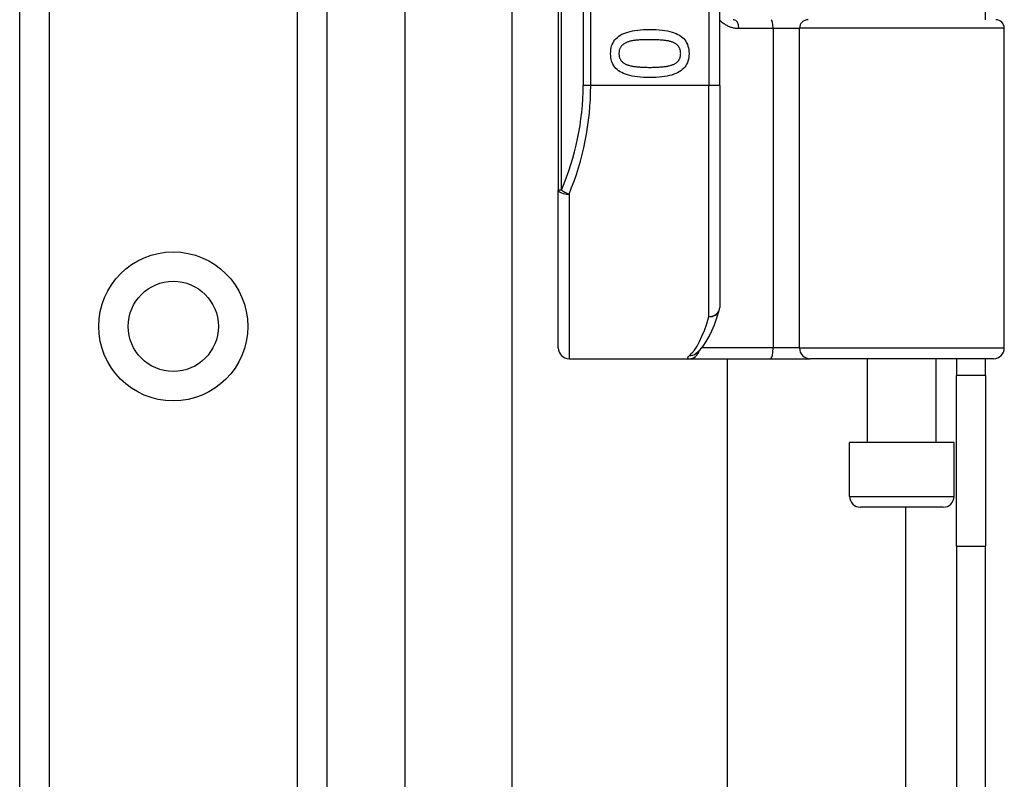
# Model space of a CAD drawing. Header units: inches. Extents: x 2.8 to 76.4, y 4.6 to 40.7.
# Tile 44 of 69: x 17 to 18.8, y 24.5 to 25.9. Entities that reach past the tile are written whole.
import ezdxf

# ---------------------------------------------------------------- set-up
doc = ezdxf.new("R2010")
doc.units = ezdxf.units.IN
doc.header["$MEASUREMENT"] = 0
doc.layers.add('Visible Edges(ANSI)', color=7, linetype='Continuous', lineweight=25)
doc.layers.add('Visible Tangent Edges(ANSI)', color=7, linetype='Continuous', lineweight=25)

msp = doc.modelspace()

# ---------------------------------------------------------------- linework, layer by layer
at = {"layer": 'Visible Edges(ANSI)'}
for p, q in [((17.6576, 29.6809), (17.6576, 16.0559)), ((16.9531, 16.144), (16.9531, 29.5928)), ((17.5151, 29.5928), (17.5151, 16.144)), ((17.9386, 27.461), (17.9386, 25.5788)), ((18.2339, 25.7699), (18.2339, 27.2699)), ((17.854, 19.6518), (17.854, 26.0849)), ((18.7201, 25.89), (18.7201, 25.9044)), ((18.7546, 25.2896), (18.7546, 25.8742)), ((18.2339, 25.7699), (18.2339, 25.3636)), ((17.9386, 25.2896), (17.9386, 25.5788)), ((18.19, 25.2789), (18.1905, 25.2793)), ((17.9583, 25.2699), (18.1777, 25.2699)), ((18.1777, 25.2699), (18.3272, 25.2699)), ((18.2477, 25.2699), (18.2477, 20.4669)), ((18.3272, 25.2699), (18.3995, 25.2699)), ((18.7349, 25.2699), (18.3995, 25.2699)), ((18.5041, 25.1163), (18.5041, 25.2699)), ((18.6301, 25.1163), (18.6301, 25.2699)), ((18.6671, 25.2699), (18.6671, 25.2389)), ((18.7201, 25.2389), (18.7201, 25.2699)), ((18.6671, 24.9269), (18.6671, 25.2389)), ((18.7201, 25.2389), (18.6671, 25.2389)), ((18.7201, 25.2389), (18.7201, 24.9269)), ((18.6626, 25.1163), (18.4716, 25.1163)), ((18.4716, 25.0179), (18.4716, 25.1163)), ((18.6626, 25.0179), (18.6626, 25.1163)), ((18.6429, 24.9982), (18.4913, 24.9982)), ((18.6671, 24.9269), (18.6671, 20.8099)), ((18.7201, 20.8099), (18.7201, 24.9269))]:
    msp.add_line(p, q, dxfattribs=at)
at = {"layer": 'Visible Edges(ANSI)', "flags": 128}
for points in [[(18.2597, 25.89), (18.2584, 25.89)], [(18.0343, 25.8281), (18.0344, 25.8318), (18.0348, 25.8353), (18.0354, 25.8387), (18.0362, 25.8419), (18.0373, 25.8449), (18.0387, 25.8478), (18.0403, 25.8505), (18.0421, 25.8531), (18.0442, 25.8554), (18.0466, 25.8576), (18.0491, 25.8596), (18.052, 25.8615), (18.055, 25.8632), (18.0584, 25.8648), (18.062, 25.8662), (18.0658, 25.8674), (18.0699, 25.8685), (18.0743, 25.8695), (18.0789, 25.8703), (18.0838, 25.871), (18.089, 25.8715), (18.0944, 25.8719), (18.1, 25.8721), (18.106, 25.8722)], [(18.106, 25.8722), (18.112, 25.8721), (18.1178, 25.8719), (18.1234, 25.8715), (18.1286, 25.871), (18.1336, 25.8703), (18.1382, 25.8695), (18.1426, 25.8685), (18.1468, 25.8674), (18.1506, 25.8661), (18.1542, 25.8647), (18.1575, 25.8631), (18.1605, 25.8614), (18.1633, 25.8595), (18.1658, 25.8575), (18.1681, 25.8553), (18.1701, 25.8529), (18.1719, 25.8504), (18.1734, 25.8477), (18.1748, 25.8448), (18.1758, 25.8418), (18.1767, 25.8386), (18.1773, 25.8353), (18.1776, 25.8317), (18.1778, 25.8281)], [(18.106, 25.8534), (18.1036, 25.8534), (18.1013, 25.8534), (18.099, 25.8534), (18.0968, 25.8533), (18.0947, 25.8533), (18.0926, 25.8532), (18.0907, 25.8531), (18.0887, 25.853), (18.0869, 25.8529), (18.0851, 25.8528), (18.0834, 25.8527), (18.0817, 25.8525), (18.0801, 25.8524), (18.0785, 25.8522), (18.077, 25.8519), (18.0755, 25.8517), (18.074, 25.8514), (18.0725, 25.8511), (18.0711, 25.8508), (18.0697, 25.8504), (18.0683, 25.85), (18.067, 25.8496), (18.0657, 25.8492), (18.0644, 25.8487)], [(18.1479, 25.8486), (18.1467, 25.8491), (18.1455, 25.8495), (18.1442, 25.8499), (18.1428, 25.8503), (18.1414, 25.8506), (18.14, 25.851), (18.1385, 25.8513), (18.1369, 25.8515), (18.1353, 25.8518), (18.1337, 25.852), (18.132, 25.8522), (18.1302, 25.8524), (18.1284, 25.8526), (18.1265, 25.8527), (18.1247, 25.8528), (18.1227, 25.853), (18.1208, 25.8531), (18.1188, 25.8532), (18.1167, 25.8532), (18.1147, 25.8533), (18.1125, 25.8533), (18.1104, 25.8534), (18.1082, 25.8534), (18.106, 25.8534)], [(18.0644, 25.8487), (18.0633, 25.8483), (18.0621, 25.8478), (18.0611, 25.8472), (18.06, 25.8467), (18.059, 25.8461), (18.0581, 25.8455), (18.0572, 25.8448), (18.0564, 25.8441), (18.0556, 25.8434), (18.0548, 25.8427), (18.0541, 25.8419), (18.0534, 25.8411), (18.0528, 25.8402), (18.0522, 25.8393), (18.0517, 25.8384), (18.0513, 25.8374), (18.0509, 25.8364), (18.0505, 25.8353), (18.0502, 25.8342), (18.05, 25.8331), (18.0498, 25.8319), (18.0497, 25.8307), (18.0496, 25.8294), (18.0496, 25.8281)], [(18.1625, 25.8281), (18.1624, 25.8293), (18.1624, 25.8306), (18.1622, 25.8317), (18.1621, 25.8329), (18.1618, 25.834), (18.1616, 25.8351), (18.1612, 25.8361), (18.1608, 25.8371), (18.1604, 25.8381), (18.1599, 25.839), (18.1594, 25.8399), (18.1588, 25.8407), (18.1582, 25.8416), (18.1575, 25.8423), (18.1568, 25.8431), (18.156, 25.8438), (18.1552, 25.8445), (18.1543, 25.8452), (18.1534, 25.8458), (18.1524, 25.8464), (18.1513, 25.847), (18.1503, 25.8476), (18.1491, 25.8481), (18.1479, 25.8486)], [(18.1061, 25.7841), (18.1, 25.7841), (18.0943, 25.7844), (18.0888, 25.7847), (18.0835, 25.7853), (18.0786, 25.7859), (18.0739, 25.7868), (18.0695, 25.7877), (18.0654, 25.7889), (18.0615, 25.7901), (18.058, 25.7916), (18.0547, 25.7931), (18.0516, 25.7948), (18.0489, 25.7967), (18.0463, 25.7988), (18.044, 25.801), (18.042, 25.8033), (18.0402, 25.8058), (18.0386, 25.8085), (18.0373, 25.8114), (18.0362, 25.8144), (18.0354, 25.8176), (18.0348, 25.8209), (18.0344, 25.8244), (18.0343, 25.8281)], [(18.0496, 25.8281), (18.0496, 25.8268), (18.0497, 25.8256), (18.0498, 25.8244), (18.05, 25.8233), (18.0502, 25.8222), (18.0505, 25.8211), (18.0508, 25.8201), (18.0512, 25.8191), (18.0516, 25.8181), (18.0521, 25.8172), (18.0526, 25.8163), (18.0532, 25.8155), (18.0538, 25.8147), (18.0545, 25.8139), (18.0552, 25.8132), (18.056, 25.8124), (18.0569, 25.8117), (18.0577, 25.8111), (18.0587, 25.8104), (18.0596, 25.8098), (18.0607, 25.8093), (18.0618, 25.8087), (18.0629, 25.8082), (18.0641, 25.8077)], [(18.1778, 25.8281), (18.1776, 25.8244), (18.1773, 25.8208), (18.1766, 25.8175), (18.1758, 25.8143), (18.1747, 25.8113), (18.1733, 25.8084), (18.1717, 25.8057), (18.1698, 25.8032), (18.1677, 25.8008), (18.1654, 25.7986), (18.1627, 25.7966), (18.1599, 25.7947), (18.1568, 25.793), (18.1534, 25.7915), (18.1498, 25.7901), (18.146, 25.7888), (18.1419, 25.7877), (18.1375, 25.7867), (18.1329, 25.7859), (18.128, 25.7853), (18.1229, 25.7847), (18.1176, 25.7844), (18.1119, 25.7841), (18.1061, 25.7841)], [(18.1482, 25.8079), (18.1493, 25.8083), (18.1504, 25.8088), (18.1515, 25.8094), (18.1525, 25.8099), (18.1534, 25.8105), (18.1544, 25.8112), (18.1552, 25.8118), (18.156, 25.8125), (18.1568, 25.8132), (18.1575, 25.8139), (18.1582, 25.8147), (18.1588, 25.8155), (18.1594, 25.8163), (18.1599, 25.8172), (18.1604, 25.8181), (18.1608, 25.8191), (18.1612, 25.82), (18.1616, 25.8211), (18.1618, 25.8221), (18.1621, 25.8232), (18.1622, 25.8244), (18.1624, 25.8256), (18.1624, 25.8268), (18.1625, 25.8281)], [(18.0641, 25.8077), (18.0652, 25.8073), (18.0665, 25.8069), (18.0677, 25.8065), (18.069, 25.8061), (18.0704, 25.8058), (18.0718, 25.8055), (18.0733, 25.8051), (18.0748, 25.8049), (18.0764, 25.8046), (18.078, 25.8044), (18.0797, 25.8041), (18.0814, 25.8039), (18.0832, 25.8038), (18.085, 25.8036), (18.0869, 25.8035), (18.0888, 25.8033), (18.0908, 25.8032), (18.0928, 25.8031), (18.0949, 25.803), (18.097, 25.803), (18.0992, 25.8029), (18.1014, 25.8029), (18.1037, 25.8028), (18.1061, 25.8028)], [(18.1061, 25.8028), (18.1084, 25.8028), (18.1107, 25.8029), (18.1129, 25.8029), (18.1151, 25.803), (18.1172, 25.803), (18.1193, 25.8031), (18.1213, 25.8032), (18.1233, 25.8033), (18.1252, 25.8035), (18.1271, 25.8036), (18.1289, 25.8038), (18.1307, 25.8039), (18.1324, 25.8041), (18.1341, 25.8044), (18.1357, 25.8046), (18.1373, 25.8049), (18.1388, 25.8052), (18.1403, 25.8055), (18.1417, 25.8058), (18.1431, 25.8062), (18.1444, 25.8066), (18.1457, 25.807), (18.147, 25.8074), (18.1482, 25.8079)], [(18.1905, 25.2793), (18.1974, 25.2856), (18.2036, 25.2929), (18.2092, 25.3012), (18.2145, 25.3105), (18.2194, 25.3208), (18.2241, 25.3321), (18.2287, 25.3445), (18.233, 25.3578)]]:
    msp.add_lwpolyline(points, dxfattribs=at)
at = {"layer": 'Visible Edges(ANSI)'}
msp.add_circle((17.2341, 25.329), 0.0825, dxfattribs=at)
for centre, radius, start, end in [((18.7389, 25.8742), 0.0157, 0, 90), ((18.2142, 25.3636), 0.0197, 342.9585, 0), ((17.9583, 25.2896), 0.0197, 180, 270), ((18.7349, 25.2896), 0.0197, 270, 0), ((18.4913, 25.0179), 0.0197, 180, 270), ((18.6429, 25.0179), 0.0197, 270, 0)]:
    msp.add_arc(centre, radius, start, end, dxfattribs=at)
at = {"layer": 'Visible Tangent Edges(ANSI)'}
for p, q in [((17.007, 29.5928), (17.007, 16.144)), ((17.4613, 16.144), (17.4613, 29.5928)), ((17.9444, 25.5788), (17.9444, 27.461)), ((17.984, 27.2699), (17.984, 25.7699)), ((17.9979, 25.7699), (17.9979, 27.2699)), ((18.2142, 27.2699), (18.2142, 25.7699)), ((18.2688, 25.8742), (18.3317, 25.8742)), ((18.3317, 25.8742), (18.3799, 25.8742)), ((18.3317, 25.8742), (18.3317, 25.2896)), ((18.7546, 25.8742), (18.3799, 25.8742)), ((18.3799, 25.2896), (18.3799, 25.8742)), ((17.9979, 25.7699), (17.984, 25.7699)), ((18.2142, 25.7699), (17.9979, 25.7699)), ((18.2339, 25.7699), (18.2142, 25.7699)), ((18.2142, 25.347), (18.2142, 25.7699)), ((17.9386, 25.5788), (17.9444, 25.5788)), ((17.9583, 25.571), (17.9583, 25.2699)), ((18.3317, 25.2896), (18.2009, 25.2896)), ((18.3799, 25.2896), (18.3317, 25.2896)), ((18.3799, 25.2896), (18.7546, 25.2896)), ((18.4716, 25.0179), (18.6626, 25.0179)), ((18.5741, 24.9982), (18.5741, 20.7385)), ((18.6671, 24.9269), (18.7201, 24.9269))]:
    msp.add_line(p, q, dxfattribs=at)
at = {"layer": 'Visible Tangent Edges(ANSI)', "flags": 128}
for points in [[(18.2339, 25.8894), (18.235, 25.8883), (18.2362, 25.8872), (18.2374, 25.8861), (18.2387, 25.8851), (18.2399, 25.8841), (18.2412, 25.8831), (18.2426, 25.8822), (18.2439, 25.8813), (18.2453, 25.8805), (18.2467, 25.8797), (18.2481, 25.879), (18.2496, 25.8783), (18.2511, 25.8777), (18.2526, 25.8771), (18.2541, 25.8766), (18.2556, 25.8761), (18.2572, 25.8757), (18.2588, 25.8753), (18.2604, 25.875), (18.2621, 25.8747), (18.2637, 25.8745), (18.2654, 25.8743), (18.2671, 25.8742), (18.2688, 25.8742)], [(18.1784, 25.2754), (18.1779, 25.2749), (18.1774, 25.2745), (18.1769, 25.2741), (18.1765, 25.2737), (18.1761, 25.2733), (18.1758, 25.273), (18.1755, 25.2727), (18.1753, 25.2723), (18.1751, 25.272), (18.175, 25.2718), (18.1749, 25.2715), (18.1748, 25.2713), (18.1748, 25.271), (18.1749, 25.2708), (18.175, 25.2707), (18.1751, 25.2705), (18.1753, 25.2704), (18.1755, 25.2702), (18.1757, 25.2701), (18.176, 25.27), (18.1764, 25.27), (18.1768, 25.2699), (18.1772, 25.2699), (18.1777, 25.2699)]]:
    msp.add_lwpolyline(points, dxfattribs=at)
at = {"layer": 'Visible Tangent Edges(ANSI)'}
msp.add_circle((17.2341, 25.329), 0.1363, dxfattribs=at)
msp.add_arc((17.5037, 25.7699), 0.4803, 336.5561, 0, dxfattribs=at)
for centre, major_axis, ratio, start_param, end_param in [((18.2597, 25.8742), (0, 0.0157), 0.580671, 4.712389, 6.283185), ((18.3281, 25.8742), (0, 0.0157), 0.225879, 4.712389, 6.283185), ((18.3956, 25.8742), (0, 0.0157), 0.998608, 0, 1.570796), ((17.5176, 25.7699), (0, 0.5), 0.96063, 4.303216, 4.712389), ((17.9583, 25.5788), (-0.0197, 0), 0.39785, 0, 1.570796), ((17.9583, 25.5788), (-0.0181, 0.0078), 0.369668, 0.864875, 1.72975), ((18.2142, 25.3636), (0.0197, 0), 0.845842, 4.712389, 6.283185), ((18.2142, 25.3636), (0.0188, -0.0058), 0.834757, 4.962887, 6.283185), ((18.1647, 25.7699), (0, -0.5), 0.185699, 0.148494, 0.562654), ((18.1777, 25.2896), (0, -0.0197), 0.985236, 0, 1.320384), ((18.1784, 25.2949), (0.012, -0.0156), 0.971402, 5.610492, 6.283185), ((18.3272, 25.2896), (0, -0.0197), 0.225879, 0, 1.570796), ((18.3995, 25.2896), (0, -0.0197), 0.998608, 4.712389, 6.283185)]:
    msp.add_ellipse(centre, major_axis=major_axis, ratio=ratio, start_param=start_param, end_param=end_param, dxfattribs=at)

doc.saveas('drawing.dxf')
